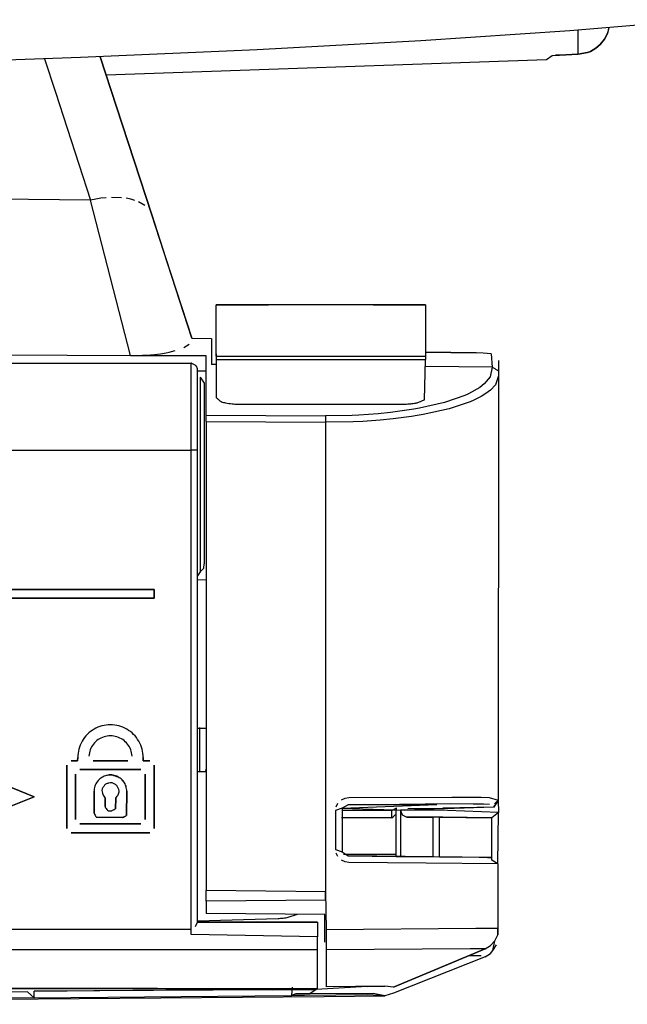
# Model space of a CAD drawing. Header units: millimetres. Extents: x -1168 to 272, y 384 to 518.
# Tile 28 of 30: x 214 to 242, y 384 to 429. Entities that reach past the tile are written whole.
import ezdxf

# ---------------------------------------------------------------- set-up
doc = ezdxf.new("R2010")
doc.units = ezdxf.units.MM

# ---------------------------------------------------------------- blocks, each defined once
blk = doc.blocks.new('Eckteil-Deckel-links__39', base_point=(178.892, 385.027))
at = {"color": 7, "linetype": 'Continuous'}
for p, q in [((182.602, 413.729), (221.856, 413.729)), ((222.156, 409.733), (222.156, 413.422)), ((222.276, 413.076), (222.456, 412.803)), ((222.456, 412.803), (222.456, 404.524)), ((222.156, 388.084), (222.156, 409.733)), ((222.276, 404.152), (222.156, 403.969)), ((222.276, 404.152), (222.437, 404.321)), ((222.437, 404.321), (222.456, 404.524)), ((220.163, 403.343), (213.663, 403.343)), ((213.663, 403.343), (220.163, 403.343)), ((220.163, 402.943), (220.163, 403.343)), ((220.163, 403.343), (220.163, 402.943)), ((213.663, 402.943), (220.163, 402.943)), ((220.163, 402.943), (213.663, 402.943)), ((216.659, 395.49), (216.663, 395.637)), ((216.663, 395.637), (216.659, 395.49)), ((219.667, 395.49), (219.663, 395.637)), ((219.663, 395.637), (219.667, 395.49)), ((216.159, 392.382), (216.159, 395.29)), ((216.159, 395.29), (216.159, 392.382)), ((216.359, 395.49), (216.659, 395.49)), ((216.659, 395.49), (216.359, 395.49)), ((216.763, 395.087), (219.563, 395.087)), ((219.563, 395.087), (216.763, 395.087)), ((217.369, 395.49), (218.957, 395.49)), ((218.957, 395.49), (217.369, 395.49)), ((219.667, 395.49), (219.967, 395.49)), ((219.967, 395.49), (219.667, 395.49)), ((220.163, 392.387), (220.163, 395.287)), ((220.163, 395.287), (220.163, 392.387)), ((214.663, 393.843), (212.663, 394.643)), ((212.663, 394.643), (214.663, 393.843)), ((216.567, 394.882), (216.567, 392.79)), ((216.567, 392.79), (216.567, 394.882)), ((219.759, 392.79), (219.759, 394.882)), ((219.759, 394.882), (219.759, 392.79)), ((212.663, 393.043), (214.663, 393.843)), ((214.663, 393.843), (212.663, 393.043)), ((217.409, 393.086), (217.409, 394.089)), ((217.409, 394.089), (217.409, 393.086)), ((217.917, 393.779), (217.917, 393.386)), ((217.917, 393.386), (217.917, 393.779)), ((218.388, 393.284), (218.409, 393.779)), ((218.409, 393.779), (218.388, 393.284)), ((218.892, 392.983), (218.913, 394.09)), ((218.913, 394.09), (218.892, 392.983)), ((218.713, 392.882), (217.507, 392.903)), ((217.507, 392.903), (218.713, 392.882)), ((216.767, 392.59), (219.559, 392.59)), ((219.559, 392.59), (216.767, 392.59)), ((216.363, 392.187), (219.963, 392.187)), ((219.963, 392.187), (216.363, 392.187)), ((222.067, 387.893), (222.156, 388.084)), ((224.906, 388.108), (222.156, 388.084)), ((222.156, 388.084), (227.656, 388.084)), ((227.656, 388.084), (224.906, 388.108)), ((227.656, 388.084), (227.656, 387.419)), ((221.856, 387.52), (221.856, 387.75)), ((227.656, 386.821), (227.656, 387.419)), ((227.656, 385.027), (227.656, 386.821)), ((227.656, 385.027), (181.367, 385.027))]:
    blk.add_line(p, q, dxfattribs=at)
at = {"color": 1, "linetype": 'Continuous'}
for p, q in [((221.856, 409.734), (221.856, 413.729)), ((222.276, 413.076), (222.276, 404.152)), ((189.27, 409.734), (221.856, 409.734)), ((221.856, 387.75), (221.856, 409.734)), ((221.856, 387.75), (203.163, 387.75)), ((221.856, 387.52), (221.856, 387.75)), ((227.656, 387.419), (221.856, 387.52)), ((227.656, 386.821), (202.849, 386.821)), ((227.656, 385.027), (198.176, 385.099))]:
    blk.add_line(p, q, dxfattribs=at)
at = {"color": 7, "linetype": 'Continuous'}
for points, knots in [([(222.156, 413.422), (222.147, 413.48), (222.129, 413.588), (221.988, 413.658), (221.905, 413.703), (221.861, 413.726), (221.856, 413.729)], [0, 0, 0, 0, 0.1654511, 0.3089215, 0.43701, 0.4553083, 0.4553083, 0.4553083, 0.4553083]), ([(219.663, 395.637), (219.653, 395.768), (219.633, 396.029), (219.476, 396.395), (219.236, 396.709), (218.921, 396.951), (218.556, 397.102), (218.163, 397.154), (217.77, 397.102), (217.404, 396.951), (217.09, 396.709), (216.85, 396.395), (216.693, 396.029), (216.673, 395.768), (216.663, 395.637)], [0, 0, 0, 0, 0.391578, 0.783157, 1.174735, 1.566313, 1.957892, 2.34947, 2.741049, 3.132627, 3.524206, 3.915784, 4.307363, 4.698941, 4.698941, 4.698941, 4.698941]), ([(219.663, 395.637), (219.653, 395.768), (219.633, 396.029), (219.476, 396.395), (219.236, 396.709), (218.921, 396.951), (218.556, 397.102), (218.163, 397.154), (217.77, 397.102), (217.404, 396.951), (217.09, 396.709), (216.85, 396.395), (216.693, 396.029), (216.673, 395.768), (216.663, 395.637)], [0, 0, 0, 0, 0.391578, 0.783157, 1.174735, 1.566313, 1.957892, 2.34947, 2.741049, 3.132627, 3.524206, 3.915784, 4.307363, 4.698941, 4.698941, 4.698941, 4.698941]), ([(219.156, 395.704), (219.141, 395.803), (219.11, 396.001), (218.955, 396.263), (218.735, 396.47), (218.462, 396.602), (218.163, 396.647), (217.864, 396.602), (217.591, 396.47), (217.371, 396.263), (217.216, 396.001), (217.185, 395.803), (217.17, 395.704)], [0, 0, 0, 0, 0.29805, 0.596099, 0.894149, 1.192199, 1.490248, 1.788298, 2.086348, 2.384398, 2.682447, 2.980497, 2.980497, 2.980497, 2.980497]), ([(219.156, 395.704), (219.141, 395.803), (219.11, 396.001), (218.955, 396.263), (218.735, 396.47), (218.462, 396.602), (218.163, 396.647), (217.864, 396.602), (217.591, 396.47), (217.371, 396.263), (217.216, 396.001), (217.185, 395.803), (217.17, 395.704)], [0, 0, 0, 0, 0.29805, 0.596099, 0.894149, 1.192199, 1.490248, 1.788298, 2.086348, 2.384398, 2.682447, 2.980497, 2.980497, 2.980497, 2.980497]), ([(218.913, 394.09), (218.906, 394.168), (218.891, 394.325), (218.779, 394.538), (218.611, 394.706), (218.398, 394.815), (218.163, 394.852), (217.927, 394.815), (217.715, 394.706), (217.547, 394.538), (217.435, 394.325), (217.417, 394.168), (217.409, 394.089)], [0, 0, 0, 0, 0.234651, 0.469303, 0.703954, 0.938606, 1.173258, 1.407909, 1.642561, 1.877212, 2.112174, 2.347938, 2.347938, 2.347938, 2.347938]), ([(218.913, 394.09), (218.906, 394.168), (218.892, 394.326), (218.787, 394.514), (218.656, 394.681), (218.436, 394.765), (218.193, 394.855), (217.929, 394.816), (217.715, 394.706), (217.547, 394.538), (217.435, 394.325), (217.417, 394.168), (217.409, 394.089)], [0, 0, 0, 0, 0.234651, 0.469303, 0.634212, 0.858852, 1.158496, 1.400425, 1.635076, 1.869728, 2.10469, 2.340453, 2.340453, 2.340453, 2.340453]), ([(218.409, 393.779), (218.431, 393.806), (218.488, 393.877), (218.552, 393.986), (218.57, 394.124), (218.512, 394.234), (218.468, 394.37), (218.335, 394.425), (218.212, 394.501), (218.075, 394.457), (217.934, 394.434), (217.857, 394.312), (217.767, 394.203), (217.78, 394.034), (217.83, 393.891), (217.895, 393.808), (217.917, 393.779)], [0, 0, 0, 0, 0.104418, 0.274787, 0.372262, 0.505274, 0.64218, 0.779086, 0.915992, 1.052898, 1.189805, 1.326711, 1.463617, 1.600523, 1.806619, 1.91525, 1.91525, 1.91525, 1.91525]), ([(218.409, 393.779), (218.431, 393.806), (218.488, 393.877), (218.552, 393.986), (218.57, 394.124), (218.512, 394.234), (218.468, 394.37), (218.335, 394.425), (218.212, 394.501), (218.075, 394.457), (217.934, 394.434), (217.857, 394.312), (217.767, 394.203), (217.78, 394.034), (217.83, 393.891), (217.895, 393.808), (217.917, 393.779)], [0, 0, 0, 0, 0.104418, 0.274787, 0.372262, 0.505274, 0.64218, 0.779086, 0.915992, 1.052898, 1.189805, 1.326711, 1.463617, 1.600523, 1.806619, 1.91525, 1.91525, 1.91525, 1.91525]), ([(217.917, 393.386), (217.919, 393.382), (217.935, 393.353), (217.964, 393.294), (218.042, 393.184), (218.146, 393.188), (218.213, 393.19)], [0, 0, 0, 0, 0.0124164, 0.0993314, 0.2025968, 0.3872016, 0.3872016, 0.3872016, 0.3872016]), ([(217.917, 393.386), (217.919, 393.382), (217.935, 393.353), (217.964, 393.294), (218.042, 393.184), (218.146, 393.188), (218.213, 393.19)], [0, 0, 0, 0, 0.0124164, 0.0993314, 0.2025968, 0.3872016, 0.3872016, 0.3872016, 0.3872016]), ([(218.213, 393.19), (218.217, 393.192), (218.246, 393.208), (218.3, 393.237), (218.355, 393.267), (218.384, 393.282), (218.388, 393.284)], [0, 0, 0, 0, 0.0124164, 0.0993315, 0.1862465, 0.1986629, 0.1986629, 0.1986629, 0.1986629]), ([(218.213, 393.19), (218.217, 393.192), (218.246, 393.208), (218.3, 393.237), (218.355, 393.267), (218.384, 393.282), (218.388, 393.284)], [0, 0, 0, 0, 0.0124164, 0.0993315, 0.1862465, 0.1986629, 0.1986629, 0.1986629, 0.1986629]), ([(217.409, 393.086), (217.411, 393.082), (217.427, 393.052), (217.458, 392.995), (217.488, 392.938), (217.505, 392.907), (217.507, 392.903)], [0, 0, 0, 0, 0.0129703, 0.1037624, 0.1945544, 0.2075247, 0.2075247, 0.2075247, 0.2075247]), ([(217.409, 393.086), (217.411, 393.082), (217.427, 393.052), (217.458, 392.995), (217.488, 392.938), (217.505, 392.907), (217.507, 392.903)], [0, 0, 0, 0, 0.0129703, 0.1037624, 0.1945544, 0.2075247, 0.2075247, 0.2075247, 0.2075247]), ([(218.713, 392.882), (218.717, 392.884), (218.747, 392.901), (218.802, 392.932), (218.858, 392.964), (218.888, 392.981), (218.892, 392.983)], [0, 0, 0, 0, 0.0128419, 0.102735, 0.1926281, 0.20547, 0.20547, 0.20547, 0.20547]), ([(218.713, 392.882), (218.765, 392.911), (218.825, 392.945), (218.884, 392.979), (218.892, 392.983)], [0, 0, 0, 0, 0.1797863, 0.20547, 0.20547, 0.20547, 0.20547])]:
    blk.add_open_spline(points, degree=3, knots=knots, dxfattribs=at)
at = {"color": 1, "linetype": 'Continuous'}
blk.add_open_spline([(222.156, 409.733), (222.153, 409.733), (222.129, 409.734), (222.058, 409.734), (221.961, 409.734), (221.885, 409.734), (221.856, 409.734)], degree=3, knots=[0, 0, 0, 0, 0.0090079, 0.0720635, 0.2130556, 0.3000002, 0.3000002, 0.3000002, 0.3000002], dxfattribs=at)
blk = doc.blocks.new('Gehäuserahmen_seitlich__40', base_point=(222.498, 391.21))
at = {"color": 7, "linetype": 'Continuous'}
for p, q in [((231.266, 393.056), (231.276, 393.338)), ((231.066, 392.87), (228.756, 392.87)), ((231.066, 393.21), (228.763, 393.21)), ((228.846, 391.21), (231.256, 391.21))]:
    blk.add_line(p, q, dxfattribs=at)
at = {"color": 1, "linetype": 'Continuous'}
for p, q in [((231.266, 393.056), (231.276, 393.338)), ((231.066, 392.87), (231.066, 393.21))]:
    blk.add_line(p, q, dxfattribs=at)
at = {"color": 7, "linetype": 'Continuous'}
for points, knots in [([(222.498, 394.969), (222.5, 394.975), (222.519, 395.022), (222.539, 395.069), (222.556, 395.11)], [0, 0, 0, 0, 0.0191357, 0.1530855, 0.1530855, 0.1530855, 0.1530855]), ([(231.066, 392.87), (231.071, 392.874), (231.104, 392.905), (231.166, 392.963), (231.229, 393.021), (231.262, 393.052), (231.266, 393.056)], [0, 0, 0, 0, 0.0170636, 0.1365089, 0.2559542, 0.2730178, 0.2730178, 0.2730178, 0.2730178])]:
    blk.add_open_spline(points, degree=3, knots=knots, dxfattribs=at)
blk.add_open_spline([(231.066, 393.21), (231.101, 393.232), (231.171, 393.274), (231.241, 393.317), (231.276, 393.338)], degree=3, dxfattribs=at)
blk = doc.blocks.new('Rastblech__41', base_point=(223.006, 411.844))
at = {"color": 1, "linetype": 'Continuous'}
for p, q in [((232.606, 416.404), (223.006, 416.404)), ((223.006, 414.038), (232.606, 414.038)), ((223.006, 413.896), (232.606, 413.896))]:
    blk.add_line(p, q, dxfattribs=at)
at = {"color": 7, "linetype": 'Continuous'}
for p, q in [((223.006, 414.038), (223.006, 416.404)), ((223.006, 416.404), (225.406, 416.404)), ((230.206, 416.404), (225.406, 416.404)), ((230.206, 416.404), (232.606, 416.404)), ((232.606, 416.404), (232.606, 414.038)), ((223.006, 414.038), (223.006, 413.896)), ((232.606, 414.038), (232.606, 413.896)), ((223.006, 413.896), (223.006, 412.152)), ((232.56, 412.045), (232.606, 413.896)), ((224.006, 411.844), (231.606, 411.844))]:
    blk.add_line(p, q, dxfattribs=at)
for points, knots in [([(223.006, 412.152), (223.011, 412.148), (223.048, 412.114), (223.122, 412.046), (223.249, 411.934), (223.476, 411.902), (223.727, 411.849), (223.917, 411.846), (224.006, 411.844)], [0, 0, 0, 0, 0.018696, 0.14957, 0.304887, 0.513877, 0.814113, 1.081135, 1.081135, 1.081135, 1.081135]), ([(231.606, 411.844), (231.693, 411.845), (231.86, 411.849), (232.077, 411.88), (232.263, 411.911), (232.403, 411.977), (232.503, 412.02), (232.554, 412.042), (232.56, 412.045)], [0, 0, 0, 0, 0.2590316, 0.5021668, 0.6573638, 0.820377, 0.9645696, 0.9851686, 0.9851686, 0.9851686, 0.9851686])]:
    blk.add_open_spline(points, degree=3, knots=knots, dxfattribs=at)
blk = doc.blocks.new('Seitenteil-links__42', base_point=(140.856, 384.315))
at = {"color": 1, "linetype": 'Continuous'}
for p, q in [((239.608, 428.659), (239.608, 428.992)), ((239.608, 427.889), (239.608, 428.659)), ((215.145, 427.68), (215.641, 426.152)), ((215.641, 426.152), (217.252, 421.197)), ((217.252, 421.197), (195.678, 421.399)), ((217.725, 421.282), (217.487, 421.245)), ((217.965, 421.307), (217.725, 421.282)), ((218.667, 421.308), (218.204, 421.321)), ((219.09, 421.239), (218.885, 421.281)), ((217.487, 421.245), (217.252, 421.197)), ((219.088, 414.07), (217.252, 421.197)), ((219.28, 421.185), (219.09, 421.239)), ((219.737, 420.95), (219.452, 421.118)), ((221.889, 414.865), (222.789, 414.85)), ((222.789, 414.85), (222.789, 413.657)), ((196.471, 414.193), (222.556, 414.055)), ((232.606, 414.224), (234.924, 414.202)), ((235.612, 414.157), (235.659, 413.545)), ((223.006, 413.655), (222.789, 413.657)), ((223.006, 413.655), (222.789, 413.657)), ((222.556, 413.349), (222.156, 413.352)), ((235.659, 413.545), (232.606, 413.572)), ((235.659, 413.545), (232.606, 413.572)), ((235.659, 413.545), (235.569, 413.098)), ((235.956, 413.144), (235.81, 412.727)), ((235.299, 412.771), (235.098, 412.613)), ((235.569, 413.098), (235.299, 412.771)), ((235.81, 412.727), (235.582, 412.483)), ((234.412, 412.244), (233.477, 411.918)), ((234.569, 412.314), (234.412, 412.244)), ((235.098, 412.613), (234.569, 412.314)), ((235.373, 412.325), (235.164, 412.197)), ((235.582, 412.483), (235.373, 412.325)), ((233.477, 411.918), (232.325, 411.651)), ((234.66, 411.955), (233.822, 411.667)), ((234.824, 412.026), (234.66, 411.955)), ((235.164, 412.197), (234.824, 412.026)), ((222.556, 411.338), (228.026, 411.302)), ((229.543, 411.336), (229.242, 411.322)), ((230.43, 411.397), (229.543, 411.336)), ((231, 411.454), (230.43, 411.397)), ((232.072, 411.606), (231, 411.454)), ((232.325, 411.651), (232.072, 411.606)), ((232.492, 411.363), (232.23, 411.317)), ((233.689, 411.63), (232.492, 411.363)), ((233.822, 411.667), (233.689, 411.63)), ((222.556, 411.05), (228.026, 411.014)), ((229.242, 411.322), (228.026, 411.302)), ((228.026, 411.302), (228.026, 411.014)), ((229.29, 411.034), (228.026, 411.014)), ((228.026, 411.014), (228.026, 389.476)), ((229.736, 411.054), (229.29, 411.034)), ((230.523, 411.109), (229.736, 411.054)), ((231.116, 411.166), (230.523, 411.109)), ((231.957, 411.275), (231.116, 411.166)), ((232.23, 411.317), (231.957, 411.275)), ((222.259, 394.975), (222.259, 397.022)), ((228.759, 393.701), (228.919, 393.779)), ((228.919, 393.779), (229.093, 393.808)), ((229.093, 393.808), (233.82, 393.824)), ((233.82, 393.824), (235.164, 393.817)), ((235.164, 393.817), (235.531, 393.811)), ((235.531, 393.811), (235.933, 393.676)), ((228.779, 393.323), (228.476, 393.208)), ((228.505, 393.382), (228.588, 393.538)), ((229.053, 393.472), (228.779, 393.323)), ((229.053, 393.472), (233.76, 393.524)), ((231.258, 391.104), (231.258, 393.338)), ((235.741, 393.361), (231.641, 393.219)), ((233.76, 393.524), (234.795, 393.518)), ((234.795, 393.518), (235.266, 393.511)), ((235.266, 393.511), (235.535, 393.503)), ((235.933, 393.676), (235.77, 393.513)), ((228.476, 393.208), (228.476, 391.425)), ((231.641, 393.219), (231.456, 393.219)), ((231.456, 393.219), (231.543, 393.008)), ((231.543, 393.008), (231.753, 392.9)), ((231.968, 393.219), (231.641, 393.219)), ((233.398, 392.903), (231.753, 392.9)), ((233.613, 393.203), (231.968, 393.219)), ((233.253, 391.085), (233.253, 392.898)), ((235.653, 392.877), (233.398, 392.903)), ((235.956, 393.114), (233.613, 393.203)), ((235.653, 390.924), (235.653, 392.877)), ((228.476, 391.425), (228.779, 391.31)), ((228.588, 391.095), (228.505, 391.251)), ((228.919, 390.854), (228.759, 390.932)), ((229.094, 390.825), (228.919, 390.854)), ((232.638, 390.793), (229.094, 390.825)), ((235.927, 390.759), (232.638, 390.793)), ((228.026, 389.476), (222.556, 389.537)), ((228.02, 389.093), (228.026, 389.476)), ((228.02, 389.093), (222.556, 389.051)), ((227.989, 387.177), (227.989, 388.437)), ((234.918, 387.791), (228.056, 387.741)), ((235.922, 387.796), (234.918, 387.791)), ((235.786, 387.237), (235.915, 387.51)), ((235.334, 386.869), (235.582, 387.016)), ((235.582, 387.016), (235.786, 387.237)), ((235.692, 386.795), (235.861, 387.047)), ((234.653, 386.867), (228.056, 386.812)), ((228.056, 386.812), (228.056, 385.13)), ((235.334, 386.869), (231.132, 385.111)), ((235.334, 386.503), (231.132, 384.828)), ((235.157, 386.547), (234.626, 386.543)), ((235.087, 386.869), (234.653, 386.867)), ((235.334, 386.869), (235.087, 386.869)), ((230.736, 385.151), (228.056, 385.13)), ((229.937, 385.145), (228.056, 385.13)), ((230.736, 385.151), (229.937, 385.145)), ((231.132, 385.111), (230.736, 385.151)), ((214.356, 384.889), (184.044, 384.622)), ((214.356, 384.889), (214.659, 384.62)), ((214.659, 384.62), (214.659, 384.926)), ((214.659, 384.62), (226.467, 384.723)), ((214.659, 384.62), (226.467, 384.723)), ((226.491, 385.111), (226.467, 384.723)), ((226.664, 384.797), (226.467, 384.723)), ((227.053, 384.728), (226.467, 384.723)), ((226.8, 384.798), (226.664, 384.797)), ((227.306, 384.802), (226.8, 384.798)), ((229.936, 384.75), (227.053, 384.728)), ((227.599, 385.005), (227.306, 384.802)), ((230.207, 384.823), (227.306, 384.802)), ((230.742, 384.712), (229.936, 384.75)), ((230.742, 384.712), (230.207, 384.823)), ((231.132, 384.828), (230.742, 384.712)), ((214.659, 384.62), (184.049, 384.321))]:
    blk.add_line(p, q, dxfattribs=at)
at = {"color": 7, "linetype": 'Continuous'}
for p, q in [((241.015, 429.112), (240.947, 428.834)), ((240.947, 428.834), (240.995, 428.971)), ((240.995, 428.971), (241.015, 429.112)), ((240.617, 428.331), (240.816, 428.578)), ((240.816, 428.578), (240.617, 428.331)), ((240.617, 428.331), (240.816, 428.578)), ((240.816, 428.578), (240.947, 428.834)), ((240.947, 428.834), (240.816, 428.578)), ((240.816, 428.578), (240.947, 428.834)), ((240.167, 428.019), (240.418, 428.163)), ((240.418, 428.163), (240.167, 428.019)), ((240.167, 428.019), (240.418, 428.163)), ((240.418, 428.163), (240.617, 428.331)), ((240.617, 428.331), (240.418, 428.163)), ((240.418, 428.163), (240.617, 428.331)), ((217.694, 427.776), (218.442, 425.475)), ((218.442, 425.475), (217.694, 427.776)), ((217.966, 426.939), (238.155, 427.644)), ((238.155, 427.644), (238.414, 427.832)), ((238.414, 427.832), (238.571, 427.847)), ((238.414, 427.832), (238.571, 427.847)), ((238.571, 427.847), (238.744, 427.849)), ((238.744, 427.849), (238.571, 427.847)), ((239.608, 427.889), (238.744, 427.849)), ((238.744, 427.849), (239.608, 427.889)), ((239.608, 427.889), (238.744, 427.849)), ((239.608, 427.889), (240.033, 427.967)), ((240.033, 427.967), (239.608, 427.889)), ((239.608, 427.889), (239.772, 427.923)), ((240.033, 427.967), (240.167, 428.019)), ((240.167, 428.019), (240.033, 427.967)), ((218.442, 425.475), (220.054, 420.52)), ((220.054, 420.52), (218.442, 425.475)), ((221.889, 414.865), (220.054, 420.52)), ((220.054, 420.52), (220.691, 418.56)), ((220.691, 418.56), (220.934, 417.812)), ((220.934, 417.812), (221.661, 415.576)), ((221.661, 415.576), (221.889, 414.865)), ((221.529, 414.438), (221.766, 414.588)), ((221.889, 414.865), (222.789, 414.85)), ((222.988, 414.661), (223.006, 413.655)), ((219.088, 414.07), (219.362, 414.072)), ((222.556, 414.055), (219.088, 414.07)), ((219.362, 414.072), (219.639, 414.082)), ((219.639, 414.082), (219.799, 414.09)), ((219.799, 414.09), (220.177, 414.122)), ((220.177, 414.122), (220.461, 414.157)), ((220.461, 414.157), (220.717, 414.199)), ((220.717, 414.199), (220.85, 414.225)), ((220.85, 414.225), (221.136, 414.295)), ((222.556, 411.338), (222.556, 414.055)), ((234.924, 414.202), (232.606, 414.224)), ((235.242, 414.187), (234.924, 414.202)), ((235.612, 414.157), (235.242, 414.187)), ((235.956, 413.842), (235.956, 413.144)), ((235.956, 413.144), (235.933, 393.676)), ((222.556, 411.05), (222.556, 411.338)), ((222.556, 411.05), (222.556, 389.537)), ((228.779, 393.323), (233.131, 393.483)), ((228.779, 393.323), (231.641, 393.219)), ((228.779, 393.323), (228.779, 391.31)), ((229.787, 393.479), (229.053, 393.472)), ((229.787, 393.479), (231.983, 393.49)), ((231.798, 393.307), (233.403, 393.323)), ((231.983, 393.49), (232.95, 393.486)), ((232.95, 393.486), (233.131, 393.483)), ((235.741, 393.361), (233.403, 393.323)), ((235.933, 393.676), (235.741, 393.361)), ((235.933, 393.676), (235.956, 393.114)), ((231.456, 393.219), (231.456, 391.103)), ((231.753, 392.9), (232.956, 392.9)), ((232.956, 391.088), (232.956, 392.9)), ((233.253, 392.898), (232.956, 392.9)), ((233.253, 392.898), (235.653, 392.877)), ((235.956, 393.114), (235.653, 392.877)), ((235.927, 390.759), (235.956, 393.114)), ((235.927, 390.759), (235.956, 393.114)), ((228.779, 391.31), (229.053, 391.124)), ((228.779, 391.31), (229.053, 391.124)), ((235.604, 391.06), (229.053, 391.124)), ((229.053, 391.124), (231.258, 391.104)), ((231.258, 391.104), (231.921, 391.098)), ((231.921, 391.098), (233.253, 391.085)), ((233.253, 391.085), (233.785, 391.08)), ((233.785, 391.08), (235.065, 391.066)), ((235.065, 391.066), (235.445, 391.061)), ((235.445, 391.061), (235.604, 391.06)), ((235.927, 390.759), (235.653, 390.924)), ((235.927, 390.759), (235.922, 387.796)), ((222.556, 389.051), (222.556, 389.537)), ((228.026, 389.476), (228.056, 387.741)), ((222.556, 389.051), (222.556, 388.484)), ((227.989, 388.437), (222.556, 388.484)), ((228.056, 387.741), (228.056, 386.812)), ((235.786, 387.237), (235.915, 387.51)), ((235.915, 387.51), (235.922, 387.796)), ((235.922, 387.796), (235.915, 387.51)), ((235.582, 387.016), (235.786, 387.237)), ((235.692, 386.795), (235.786, 387.237)), ((228.056, 386.812), (228.056, 385.13)), ((231.132, 385.111), (235.334, 386.869)), ((235.334, 386.503), (231.132, 384.828)), ((235.334, 386.503), (235.582, 386.649)), ((235.582, 386.649), (235.692, 386.795)), ((229.937, 385.145), (227.599, 385.005)), ((229.937, 385.145), (230.736, 385.151)), ((192.102, 384.371), (227.961, 384.684)), ((214.659, 384.62), (214.356, 384.889)), ((214.659, 384.926), (225.222, 385.027)), ((225.61, 384.987), (214.659, 384.926)), ((225.61, 384.987), (227.599, 385.005)), ((227.961, 384.684), (230.742, 384.712))]:
    blk.add_line(p, q, dxfattribs=at)
at = {"color": 1, "linetype": 'Continuous'}
for points, knots in [([(235.933, 413.367), (235.928, 413.371), (235.882, 413.401), (235.796, 413.456), (235.71, 413.512), (235.664, 413.542), (235.659, 413.545)], [0, 0, 0, 0, 0.0204529, 0.1636233, 0.3067937, 0.3272466, 0.3272466, 0.3272466, 0.3272466]), ([(235.933, 413.367), (235.928, 413.371), (235.882, 413.401), (235.796, 413.456), (235.71, 413.512), (235.664, 413.542), (235.659, 413.545)], [0, 0, 0, 0, 0.0204529, 0.1636233, 0.3067937, 0.3272466, 0.3272466, 0.3272466, 0.3272466]), ([(235.741, 393.361), (235.746, 393.387), (235.757, 393.447), (235.842, 393.501), (235.916, 393.575), (235.928, 393.644), (235.933, 393.676)], [0, 0, 0, 0, 0.0781839, 0.1754793, 0.2863281, 0.3816406, 0.3816406, 0.3816406, 0.3816406])]:
    blk.add_open_spline(points, degree=3, knots=knots, dxfattribs=at)
blk = doc.blocks.new('Seitenteil-links-kpl__1__43', base_point=(140.856, 384.315))
for name, p in [('Seitenteil-links__42', (140.856, 384.315)), ('Rastblech__41', (223.006, 411.844)), ('Gehäuserahmen_seitlich__40', (222.498, 391.21))]:
    blk.add_blockref(name, p)
blk = doc.blocks.new('Riegel_1__44', base_point=(195.357, 387.479))
at = {"color": 7, "linetype": 'Continuous'}
for p, q in [((222.156, 403.801), (222.556, 403.789)), ((222.556, 396.973), (222.156, 396.973)), ((222.556, 396.973), (222.156, 396.973)), ((222.556, 394.975), (222.156, 394.975)), ((226.317, 388.31), (226.742, 388.448)), ((226.317, 388.31), (226.742, 388.448)), ((222.156, 388.147), (225.844, 388.258)), ((222.156, 388.147), (225.844, 388.258))]:
    blk.add_line(p, q, dxfattribs=at)
blk.add_open_spline([(225.844, 388.258), (225.924, 388.262), (226.082, 388.27), (226.238, 388.296), (226.317, 388.31)], degree=3, knots=[0, 0, 0, 0, 0.2377523, 0.4755047, 0.4755047, 0.4755047, 0.4755047], dxfattribs=at)
blk.add_open_spline([(225.844, 388.258), (225.924, 388.262), (226.082, 388.27), (226.238, 388.296), (226.317, 388.31)], degree=3, knots=[0, 0, 0, 0, 0.2377523, 0.4755047, 0.4755047, 0.4755047, 0.4755047], dxfattribs=at)
blk = doc.blocks.new('Gehaeuse-kpl_-S120__49', base_point=(-1101.344, 384.315))
for name, p in [('Seitenteil-links-kpl__1__43', (140.856, 384.315)), ('Eckteil-Deckel-links__39', (178.892, 385.027)), ('Riegel_1__44', (195.357, 387.479))]:
    blk.add_blockref(name, p)
blk = doc.blocks.new('Tragrohr_drehen__101', base_point=(-380.812, 426.904))
at = {"color": 7, "linetype": 'Continuous'}
for p, q in [((245.336, 429.472), (239.225, 428.959)), ((239.225, 428.959), (232.388, 428.497)), ((232.388, 428.497), (224.886, 428.088)), ((224.886, 428.088), (216.795, 427.736)), ((216.795, 427.736), (208.198, 427.443))]:
    blk.add_line(p, q, dxfattribs=at)
blk = doc.blocks.new('Träger-drehen__105', base_point=(-380.812, 424.354))
blk.add_blockref('Tragrohr_drehen__101', (-380.812, 426.904))
blk = doc.blocks.new('Haltebügel-P_O_-S120__108', base_point=(-1167.962, 399.724))
blk.add_blockref('Träger-drehen__105', (-380.812, 424.354))
blk = doc.blocks.new('S120_1__109', base_point=(-1167.962, 384.315))
for name, p in [('Haltebügel-P_O_-S120__108', (-1167.962, 399.724)), ('Gehaeuse-kpl_-S120__49', (-1101.344, 384.315))]:
    blk.add_blockref(name, p)
blk = doc.blocks.new('Drfsicht2', base_point=(-451, 508))
blk.add_blockref('S120_1__109', (-1167.962, 384.315))

msp = doc.modelspace()

# ---------------------------------------------------------------- block references
msp.add_blockref('Drfsicht2', (-451, 508))

doc.saveas('drawing.dxf')
